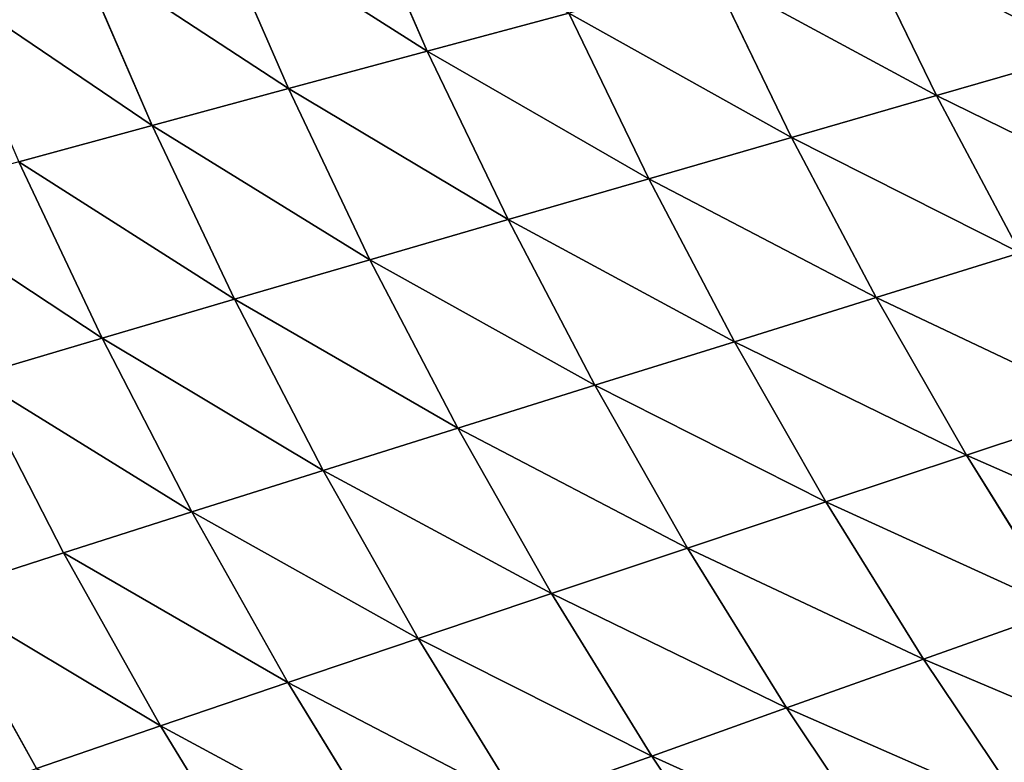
# Model space of a CAD drawing. Extents: x 0 to 605, y 0 to 400.
# Tile 94 of 256: x 60 to 87, y 118 to 138. Entities that reach past the tile are written whole.
import ezdxf

# ---------------------------------------------------------------- set-up
doc = ezdxf.new("R2010")
doc.units = 0
doc.header["$LTSCALE"] = 25.4
doc.layers.get('0').update_dxf_attribs({"linetype": 'CONTINUOUS'})

# ---------------------------------------------------------------- blocks, each defined once
blk = doc.blocks.new('ATLANTA610_-_S_STL')
at = {"color": 0}
for p, q in [((58.13, 69.076, 277.704), (60.83, 69.137, 282.537)), ((58.13, 69.076, 277.704), (60.83, 69.137, 282.537)), ((58.13, 69.076, 277.704), (61.569, 66.175, 276.594)), ((58.13, 69.076, 277.704), (61.569, 66.175, 276.594)), ((64.242, 66.233, 281.361), (60.83, 69.137, 282.537)), ((64.242, 66.233, 281.361), (60.83, 69.137, 282.537)), ((59.077, 66.127, 271.742), (61.569, 66.175, 276.594)), ((59.077, 66.127, 271.742), (61.569, 66.175, 276.594)), ((61.569, 66.175, 276.594), (64.242, 66.233, 281.361)), ((61.569, 66.175, 276.594), (64.242, 66.233, 281.361)), ((61.569, 66.175, 276.594), (65.103, 63.434, 275.468)), ((61.569, 66.175, 276.594), (65.103, 63.434, 275.468)), ((64.242, 66.233, 281.361), (67.096, 66.301, 286.036)), ((64.242, 66.233, 281.361), (67.096, 66.301, 286.036)), ((67.749, 63.489, 280.166), (64.242, 66.233, 281.361)), ((67.749, 63.489, 280.166), (64.242, 66.233, 281.361)), ((62.635, 63.389, 270.685), (59.077, 66.127, 271.742)), ((62.635, 63.389, 270.685), (59.077, 66.127, 271.742)), ((65.103, 63.434, 275.468), (67.749, 63.489, 280.166)), ((65.103, 63.434, 275.468), (67.749, 63.489, 280.166)), ((67.749, 63.489, 280.166), (70.571, 63.554, 284.775)), ((67.749, 63.489, 280.166), (70.571, 63.554, 284.775)), ((71.342, 60.902, 278.952), (67.749, 63.489, 280.166)), ((71.342, 60.902, 278.952), (67.749, 63.489, 280.166)), ((60.342, 63.355, 265.826), (62.635, 63.389, 270.685)), ((60.342, 63.355, 265.826), (62.635, 63.389, 270.685)), ((64.011, 60.778, 264.825), (60.342, 63.355, 265.826)), ((64.011, 60.778, 264.825), (60.342, 63.355, 265.826)), ((62.635, 63.389, 270.685), (65.103, 63.434, 275.468)), ((62.635, 63.389, 270.685), (65.103, 63.434, 275.468)), ((66.282, 60.809, 269.612), (62.635, 63.389, 270.685)), ((66.282, 60.809, 269.612), (62.635, 63.389, 270.685)), ((65.103, 63.434, 275.468), (68.726, 60.85, 274.323)), ((65.103, 63.434, 275.468), (68.726, 60.85, 274.323)), ((61.911, 60.759, 259.967), (64.011, 60.778, 264.825)), ((61.911, 60.759, 259.967), (64.011, 60.778, 264.825)), ((64.011, 60.778, 264.825), (66.282, 60.809, 269.612)), ((64.011, 60.778, 264.825), (66.282, 60.809, 269.612)), ((67.763, 58.354, 263.808), (64.011, 60.778, 264.825)), ((67.763, 58.354, 263.808), (64.011, 60.778, 264.825)), ((66.282, 60.809, 269.612), (68.726, 60.85, 274.323)), ((66.282, 60.809, 269.612), (68.726, 60.85, 274.323)), ((70.011, 58.381, 268.522), (66.282, 60.809, 269.612)), ((70.011, 58.381, 268.522), (66.282, 60.809, 269.612)), ((68.726, 60.85, 274.323), (71.342, 60.902, 278.952)), ((68.726, 60.85, 274.323), (71.342, 60.902, 278.952)), ((68.726, 60.85, 274.323), (72.428, 58.418, 273.16)), ((68.726, 60.85, 274.323), (72.428, 58.418, 273.16)), ((71.342, 60.902, 278.952), (74.132, 60.964, 283.493)), ((71.342, 60.902, 278.952), (74.132, 60.964, 283.493)), ((75.014, 58.467, 277.718), (71.342, 60.902, 278.952)), ((75.014, 58.467, 277.718), (71.342, 60.902, 278.952)), ((77.77, 58.525, 282.19), (74.132, 60.964, 283.493)), ((77.77, 58.525, 282.19), (74.132, 60.964, 283.493)), ((77.77, 58.525, 282.19), (80.694, 58.594, 286.571)), ((77.77, 58.525, 282.19), (80.694, 58.594, 286.571)), ((65.682, 58.338, 259.026), (67.763, 58.354, 263.808)), ((65.682, 58.338, 259.026), (67.763, 58.354, 263.808)), ((67.763, 58.354, 263.808), (70.011, 58.381, 268.522)), ((67.763, 58.354, 263.808), (70.011, 58.381, 268.522)), ((71.59, 56.077, 262.777), (67.763, 58.354, 263.808)), ((71.59, 56.077, 262.777), (67.763, 58.354, 263.808)), ((70.011, 58.381, 268.522), (72.428, 58.418, 273.16)), ((70.011, 58.381, 268.522), (72.428, 58.418, 273.16)), ((73.815, 56.101, 267.415), (70.011, 58.381, 268.522)), ((73.815, 56.101, 267.415), (70.011, 58.381, 268.522)), ((72.428, 58.418, 273.16), (75.014, 58.467, 277.718)), ((72.428, 58.418, 273.16), (75.014, 58.467, 277.718)), ((72.428, 58.418, 273.16), (76.204, 56.135, 271.98)), ((72.428, 58.418, 273.16), (76.204, 56.135, 271.98)), ((75.014, 58.467, 277.718), (77.77, 58.525, 282.19)), ((75.014, 58.467, 277.718), (77.77, 58.525, 282.19)), ((78.758, 56.18, 276.466), (75.014, 58.467, 277.718)), ((78.758, 56.18, 276.466), (75.014, 58.467, 277.718)), ((81.479, 56.235, 280.867), (77.77, 58.525, 282.19)), ((81.479, 56.235, 280.867), (77.77, 58.525, 282.19)), ((73.815, 56.101, 267.415), (76.204, 56.135, 271.98)), ((73.815, 56.101, 267.415), (76.204, 56.135, 271.98)), ((76.204, 56.135, 271.98), (78.758, 56.18, 276.466)), ((76.204, 56.135, 271.98), (78.758, 56.18, 276.466)), ((76.204, 56.135, 271.98), (80.047, 53.994, 270.781)), ((76.204, 56.135, 271.98), (80.047, 53.994, 270.781)), ((78.758, 56.18, 276.466), (81.479, 56.235, 280.867)), ((78.758, 56.18, 276.466), (81.479, 56.235, 280.867)), ((82.568, 54.036, 275.194), (78.758, 56.18, 276.466)), ((82.568, 54.036, 275.194), (78.758, 56.18, 276.466)), ((81.479, 56.235, 280.867), (84.364, 56.3, 285.179)), ((81.479, 56.235, 280.867), (84.364, 56.3, 285.179)), ((85.252, 54.088, 279.523), (81.479, 56.235, 280.867)), ((85.252, 54.088, 279.523), (81.479, 56.235, 280.867)), ((69.529, 56.065, 258.071), (71.59, 56.077, 262.777)), ((69.529, 56.065, 258.071), (71.59, 56.077, 262.777)), ((71.59, 56.077, 262.777), (73.815, 56.101, 267.415)), ((71.59, 56.077, 262.777), (73.815, 56.101, 267.415)), ((75.488, 53.942, 261.73), (71.59, 56.077, 262.777)), ((75.488, 53.942, 261.73), (71.59, 56.077, 262.777)), ((77.687, 53.963, 266.292), (73.815, 56.101, 267.415)), ((77.687, 53.963, 266.292), (73.815, 56.101, 267.415)), ((75.488, 53.942, 261.73), (77.687, 53.963, 266.292)), ((75.488, 53.942, 261.73), (77.687, 53.963, 266.292)), ((77.687, 53.963, 266.292), (80.047, 53.994, 270.781)), ((77.687, 53.963, 266.292), (80.047, 53.994, 270.781)), ((81.622, 51.96, 265.153), (77.687, 53.963, 266.292)), ((81.622, 51.96, 265.153), (77.687, 53.963, 266.292)), ((80.047, 53.994, 270.781), (82.568, 54.036, 275.194)), ((80.047, 53.994, 270.781), (82.568, 54.036, 275.194)), ((80.047, 53.994, 270.781), (83.952, 51.989, 269.566)), ((80.047, 53.994, 270.781), (83.952, 51.989, 269.566)), ((82.568, 54.036, 275.194), (85.252, 54.088, 279.523)), ((82.568, 54.036, 275.194), (85.252, 54.088, 279.523)), ((86.439, 52.027, 273.904), (82.568, 54.036, 275.194)), ((86.439, 52.027, 273.904), (82.568, 54.036, 275.194)), ((85.252, 54.088, 279.523), (88.097, 54.149, 283.766)), ((85.252, 54.088, 279.523), (88.097, 54.149, 283.766)), ((89.085, 52.075, 278.161), (85.252, 54.088, 279.523)), ((89.085, 52.075, 278.161), (85.252, 54.088, 279.523)), ((86.439, 52.027, 273.904), (89.085, 52.075, 278.161)), ((86.439, 52.027, 273.904), (89.085, 52.075, 278.161)), ((79.45, 51.942, 260.669), (81.622, 51.96, 265.153)), ((79.45, 51.942, 260.669), (81.622, 51.96, 265.153)), ((81.622, 51.96, 265.153), (83.952, 51.989, 269.566)), ((81.622, 51.96, 265.153), (83.952, 51.989, 269.566)), ((85.616, 50.084, 263.999), (81.622, 51.96, 265.153)), ((85.616, 50.084, 263.999), (81.622, 51.96, 265.153)), ((83.952, 51.989, 269.566), (86.439, 52.027, 273.904)), ((83.952, 51.989, 269.566), (86.439, 52.027, 273.904)), ((83.952, 51.989, 269.566), (87.913, 50.11, 268.335)), ((83.952, 51.989, 269.566), (87.913, 50.11, 268.335)), ((90.365, 50.146, 272.597), (86.439, 52.027, 273.904)), ((90.365, 50.146, 272.597), (86.439, 52.027, 273.904)), ((83.472, 50.069, 259.594), (85.616, 50.084, 263.999)), ((83.472, 50.069, 259.594), (85.616, 50.084, 263.999)), ((85.616, 50.084, 263.999), (87.913, 50.11, 268.335)), ((85.616, 50.084, 263.999), (87.913, 50.11, 268.335)), ((89.662, 48.329, 262.831), (85.616, 50.084, 263.999)), ((89.662, 48.329, 262.831), (85.616, 50.084, 263.999))]:
    blk.add_line(p, q, dxfattribs=at)
mesh = blk.add_polyface(dxfattribs=at)
corners = [(57.519, 72.204, 283.695), (60.83, 69.137, 282.537), (58.13, 69.076, 277.704)]
mesh.append_faces([[corners[k] for k in face] for face in [(0, 1, 2)]], dxfattribs={"color": 0})
mesh = blk.add_polyface(dxfattribs=at)
corners = [(60.83, 69.137, 282.537), (67.096, 66.301, 286.036), (64.242, 66.233, 281.361), (63.713, 69.208, 287.278)]
mesh.append_faces([[corners[k] for k in face] for face in [(0, 1, 2), (1, 0, 3)]], dxfattribs={"vtx0": -1, "color": 0})
mesh = blk.add_polyface(dxfattribs=at)
corners = [(58.13, 69.076, 277.704), (64.242, 66.233, 281.361), (61.569, 66.175, 276.594), (60.83, 69.137, 282.537)]
mesh.append_faces([[corners[k] for k in face] for face in [(0, 1, 2), (1, 0, 3)]], dxfattribs={"vtx0": -1, "color": 0})
mesh = blk.add_polyface(dxfattribs=at)
corners = [(58.13, 69.076, 277.704), (61.569, 66.175, 276.594), (59.077, 66.127, 271.742)]
mesh.append_faces([[corners[k] for k in face] for face in [(0, 1, 2)]], dxfattribs={"color": 0})
mesh = blk.add_polyface(dxfattribs=at)
corners = [(59.077, 66.127, 271.742), (65.103, 63.434, 275.468), (62.635, 63.389, 270.685), (61.569, 66.175, 276.594)]
mesh.append_faces([[corners[k] for k in face] for face in [(0, 1, 2), (1, 0, 3)]], dxfattribs={"vtx0": -1, "color": 0})
mesh = blk.add_polyface(dxfattribs=at)
corners = [(61.569, 66.175, 276.594), (67.749, 63.489, 280.166), (65.103, 63.434, 275.468), (64.242, 66.233, 281.361)]
mesh.append_faces([[corners[k] for k in face] for face in [(0, 1, 2), (1, 0, 3)]], dxfattribs={"vtx0": -1, "color": 0})
mesh = blk.add_polyface(dxfattribs=at)
corners = [(64.242, 66.233, 281.361), (70.571, 63.554, 284.775), (67.749, 63.489, 280.166), (67.096, 66.301, 286.036)]
mesh.append_faces([[corners[k] for k in face] for face in [(0, 1, 2), (1, 0, 3)]], dxfattribs={"vtx0": -1, "color": 0})
mesh = blk.add_polyface(dxfattribs=at)
corners = [(56.763, 66.089, 266.811), (62.635, 63.389, 270.685), (60.342, 63.355, 265.826), (59.077, 66.127, 271.742)]
mesh.append_faces([[corners[k] for k in face] for face in [(0, 1, 2), (1, 0, 3)]], dxfattribs={"vtx0": -1, "color": 0})
mesh = blk.add_polyface(dxfattribs=at)
corners = [(65.103, 63.434, 275.468), (71.342, 60.902, 278.952), (68.726, 60.85, 274.323), (67.749, 63.489, 280.166)]
mesh.append_faces([[corners[k] for k in face] for face in [(0, 1, 2), (1, 0, 3)]], dxfattribs={"vtx0": -1, "color": 0})
mesh = blk.add_polyface(dxfattribs=at)
corners = [(67.749, 63.489, 280.166), (74.132, 60.964, 283.493), (71.342, 60.902, 278.952), (70.571, 63.554, 284.775)]
mesh.append_faces([[corners[k] for k in face] for face in [(0, 1, 2), (1, 0, 3)]], dxfattribs={"vtx0": -1, "color": 0})
mesh = blk.add_polyface(dxfattribs=at)
corners = [(58.224, 63.332, 260.894), (64.011, 60.778, 264.825), (61.911, 60.759, 259.967), (60.342, 63.355, 265.826)]
mesh.append_faces([[corners[k] for k in face] for face in [(0, 1, 2), (1, 0, 3)]], dxfattribs={"vtx0": -1, "color": 0})
mesh = blk.add_polyface(dxfattribs=at)
corners = [(60.342, 63.355, 265.826), (66.282, 60.809, 269.612), (64.011, 60.778, 264.825), (62.635, 63.389, 270.685)]
mesh.append_faces([[corners[k] for k in face] for face in [(0, 1, 2), (1, 0, 3)]], dxfattribs={"vtx0": -1, "color": 0})
mesh = blk.add_polyface(dxfattribs=at)
corners = [(62.635, 63.389, 270.685), (68.726, 60.85, 274.323), (66.282, 60.809, 269.612), (65.103, 63.434, 275.468)]
mesh.append_faces([[corners[k] for k in face] for face in [(0, 1, 2), (1, 0, 3)]], dxfattribs={"vtx0": -1, "color": 0})
mesh = blk.add_polyface(dxfattribs=at)
corners = [(74.132, 60.964, 283.493), (80.694, 58.594, 286.571), (77.77, 58.525, 282.19), (77.093, 61.035, 287.941)]
mesh.append_faces([[corners[k] for k in face] for face in [(0, 1, 2), (1, 0, 3)]], dxfattribs={"vtx0": -1, "color": 0})
mesh = blk.add_polyface(dxfattribs=at)
corners = [(61.911, 60.759, 259.967), (67.763, 58.354, 263.808), (65.682, 58.338, 259.026), (64.011, 60.778, 264.825)]
mesh.append_faces([[corners[k] for k in face] for face in [(0, 1, 2), (1, 0, 3)]], dxfattribs={"vtx0": -1, "color": 0})
mesh = blk.add_polyface(dxfattribs=at)
corners = [(64.011, 60.778, 264.825), (70.011, 58.381, 268.522), (67.763, 58.354, 263.808), (66.282, 60.809, 269.612)]
mesh.append_faces([[corners[k] for k in face] for face in [(0, 1, 2), (1, 0, 3)]], dxfattribs={"vtx0": -1, "color": 0})
mesh = blk.add_polyface(dxfattribs=at)
corners = [(66.282, 60.809, 269.612), (72.428, 58.418, 273.16), (70.011, 58.381, 268.522), (68.726, 60.85, 274.323)]
mesh.append_faces([[corners[k] for k in face] for face in [(0, 1, 2), (1, 0, 3)]], dxfattribs={"vtx0": -1, "color": 0})
mesh = blk.add_polyface(dxfattribs=at)
corners = [(68.726, 60.85, 274.323), (75.014, 58.467, 277.718), (72.428, 58.418, 273.16), (71.342, 60.902, 278.952)]
mesh.append_faces([[corners[k] for k in face] for face in [(0, 1, 2), (1, 0, 3)]], dxfattribs={"vtx0": -1, "color": 0})
mesh = blk.add_polyface(dxfattribs=at)
corners = [(71.342, 60.902, 278.952), (77.77, 58.525, 282.19), (75.014, 58.467, 277.718), (74.132, 60.964, 283.493)]
mesh.append_faces([[corners[k] for k in face] for face in [(0, 1, 2), (1, 0, 3)]], dxfattribs={"vtx0": -1, "color": 0})
mesh = blk.add_polyface(dxfattribs=at)
corners = [(77.77, 58.525, 282.19), (84.364, 56.3, 285.179), (81.479, 56.235, 280.867), (80.694, 58.594, 286.571)]
mesh.append_faces([[corners[k] for k in face] for face in [(0, 1, 2), (1, 0, 3)]], dxfattribs={"vtx0": -1, "color": 0})
mesh = blk.add_polyface(dxfattribs=at)
corners = [(65.682, 58.338, 259.026), (71.59, 56.077, 262.777), (69.529, 56.065, 258.071), (67.763, 58.354, 263.808)]
mesh.append_faces([[corners[k] for k in face] for face in [(0, 1, 2), (1, 0, 3)]], dxfattribs={"vtx0": -1, "color": 0})
mesh = blk.add_polyface(dxfattribs=at)
corners = [(67.763, 58.354, 263.808), (73.815, 56.101, 267.415), (71.59, 56.077, 262.777), (70.011, 58.381, 268.522)]
mesh.append_faces([[corners[k] for k in face] for face in [(0, 1, 2), (1, 0, 3)]], dxfattribs={"vtx0": -1, "color": 0})
mesh = blk.add_polyface(dxfattribs=at)
corners = [(70.011, 58.381, 268.522), (76.204, 56.135, 271.98), (73.815, 56.101, 267.415), (72.428, 58.418, 273.16)]
mesh.append_faces([[corners[k] for k in face] for face in [(0, 1, 2), (1, 0, 3)]], dxfattribs={"vtx0": -1, "color": 0})
mesh = blk.add_polyface(dxfattribs=at)
corners = [(72.428, 58.418, 273.16), (78.758, 56.18, 276.466), (76.204, 56.135, 271.98), (75.014, 58.467, 277.718)]
mesh.append_faces([[corners[k] for k in face] for face in [(0, 1, 2), (1, 0, 3)]], dxfattribs={"vtx0": -1, "color": 0})
mesh = blk.add_polyface(dxfattribs=at)
corners = [(75.014, 58.467, 277.718), (81.479, 56.235, 280.867), (78.758, 56.18, 276.466), (77.77, 58.525, 282.19)]
mesh.append_faces([[corners[k] for k in face] for face in [(0, 1, 2), (1, 0, 3)]], dxfattribs={"vtx0": -1, "color": 0})
mesh = blk.add_polyface(dxfattribs=at)
corners = [(73.815, 56.101, 267.415), (80.047, 53.994, 270.781), (77.687, 53.963, 266.292), (76.204, 56.135, 271.98)]
mesh.append_faces([[corners[k] for k in face] for face in [(0, 1, 2), (1, 0, 3)]], dxfattribs={"vtx0": -1, "color": 0})
mesh = blk.add_polyface(dxfattribs=at)
corners = [(76.204, 56.135, 271.98), (82.568, 54.036, 275.194), (80.047, 53.994, 270.781), (78.758, 56.18, 276.466)]
mesh.append_faces([[corners[k] for k in face] for face in [(0, 1, 2), (1, 0, 3)]], dxfattribs={"vtx0": -1, "color": 0})
mesh = blk.add_polyface(dxfattribs=at)
corners = [(78.758, 56.18, 276.466), (85.252, 54.088, 279.523), (82.568, 54.036, 275.194), (81.479, 56.235, 280.867)]
mesh.append_faces([[corners[k] for k in face] for face in [(0, 1, 2), (1, 0, 3)]], dxfattribs={"vtx0": -1, "color": 0})
mesh = blk.add_polyface(dxfattribs=at)
corners = [(81.479, 56.235, 280.867), (88.097, 54.149, 283.766), (85.252, 54.088, 279.523), (84.364, 56.3, 285.179)]
mesh.append_faces([[corners[k] for k in face] for face in [(0, 1, 2), (1, 0, 3)]], dxfattribs={"vtx0": -1, "color": 0})
mesh = blk.add_polyface(dxfattribs=at)
corners = [(69.529, 56.065, 258.071), (75.488, 53.942, 261.73), (73.449, 53.932, 257.102), (71.59, 56.077, 262.777)]
mesh.append_faces([[corners[k] for k in face] for face in [(0, 1, 2), (1, 0, 3)]], dxfattribs={"vtx0": -1, "color": 0})
mesh = blk.add_polyface(dxfattribs=at)
corners = [(71.59, 56.077, 262.777), (77.687, 53.963, 266.292), (75.488, 53.942, 261.73), (73.815, 56.101, 267.415)]
mesh.append_faces([[corners[k] for k in face] for face in [(0, 1, 2), (1, 0, 3)]], dxfattribs={"vtx0": -1, "color": 0})
mesh = blk.add_polyface(dxfattribs=at)
corners = [(75.488, 53.942, 261.73), (81.622, 51.96, 265.153), (79.45, 51.942, 260.669), (77.687, 53.963, 266.292)]
mesh.append_faces([[corners[k] for k in face] for face in [(0, 1, 2), (1, 0, 3)]], dxfattribs={"vtx0": -1, "color": 0})
mesh = blk.add_polyface(dxfattribs=at)
corners = [(77.687, 53.963, 266.292), (83.952, 51.989, 269.566), (81.622, 51.96, 265.153), (80.047, 53.994, 270.781)]
mesh.append_faces([[corners[k] for k in face] for face in [(0, 1, 2), (1, 0, 3)]], dxfattribs={"vtx0": -1, "color": 0})
mesh = blk.add_polyface(dxfattribs=at)
corners = [(80.047, 53.994, 270.781), (86.439, 52.027, 273.904), (83.952, 51.989, 269.566), (82.568, 54.036, 275.194)]
mesh.append_faces([[corners[k] for k in face] for face in [(0, 1, 2), (1, 0, 3)]], dxfattribs={"vtx0": -1, "color": 0})
mesh = blk.add_polyface(dxfattribs=at)
corners = [(82.568, 54.036, 275.194), (89.085, 52.075, 278.161), (86.439, 52.027, 273.904), (85.252, 54.088, 279.523)]
mesh.append_faces([[corners[k] for k in face] for face in [(0, 1, 2), (1, 0, 3)]], dxfattribs={"vtx0": -1, "color": 0})
mesh = blk.add_polyface(dxfattribs=at)
corners = [(85.252, 54.088, 279.523), (91.888, 52.133, 282.332), (89.085, 52.075, 278.161), (88.097, 54.149, 283.766)]
mesh.append_faces([[corners[k] for k in face] for face in [(0, 1, 2), (1, 0, 3)]], dxfattribs={"vtx0": -1, "color": 0})
mesh = blk.add_polyface(dxfattribs=at)
corners = [(86.439, 52.027, 273.904), (92.971, 50.191, 276.78), (90.365, 50.146, 272.597), (89.085, 52.075, 278.161)]
mesh.append_faces([[corners[k] for k in face] for face in [(0, 1, 2), (1, 0, 3)]], dxfattribs={"vtx0": -1, "color": 0})
mesh = blk.add_polyface(dxfattribs=at)
corners = [(79.45, 51.942, 260.669), (85.616, 50.084, 263.999), (83.472, 50.069, 259.594), (81.622, 51.96, 265.153)]
mesh.append_faces([[corners[k] for k in face] for face in [(0, 1, 2), (1, 0, 3)]], dxfattribs={"vtx0": -1, "color": 0})
mesh = blk.add_polyface(dxfattribs=at)
corners = [(81.622, 51.96, 265.153), (87.913, 50.11, 268.335), (85.616, 50.084, 263.999), (83.952, 51.989, 269.566)]
mesh.append_faces([[corners[k] for k in face] for face in [(0, 1, 2), (1, 0, 3)]], dxfattribs={"vtx0": -1, "color": 0})
mesh = blk.add_polyface(dxfattribs=at)
corners = [(83.952, 51.989, 269.566), (90.365, 50.146, 272.597), (87.913, 50.11, 268.335), (86.439, 52.027, 273.904)]
mesh.append_faces([[corners[k] for k in face] for face in [(0, 1, 2), (1, 0, 3)]], dxfattribs={"vtx0": -1, "color": 0})
mesh = blk.add_polyface(dxfattribs=at)
corners = [(83.472, 50.069, 259.594), (89.662, 48.329, 262.831), (87.547, 48.315, 258.505), (85.616, 50.084, 263.999)]
mesh.append_faces([[corners[k] for k in face] for face in [(0, 1, 2), (1, 0, 3)]], dxfattribs={"vtx0": -1, "color": 0})
mesh = blk.add_polyface(dxfattribs=at)
corners = [(85.616, 50.084, 263.999), (91.926, 48.352, 267.089), (89.662, 48.329, 262.831), (87.913, 50.11, 268.335)]
mesh.append_faces([[corners[k] for k in face] for face in [(0, 1, 2), (1, 0, 3)]], dxfattribs={"vtx0": -1, "color": 0})

msp = doc.modelspace()

# ---------------------------------------------------------------- block references
at = {"color": 254, "extrusion": (0, -1, 5.55112e-17)}
msp.add_blockref('ATLANTA610_-_S_STL', (-0.269, -0.066, -399.883), dxfattribs=at)

doc.saveas('drawing.dxf')
